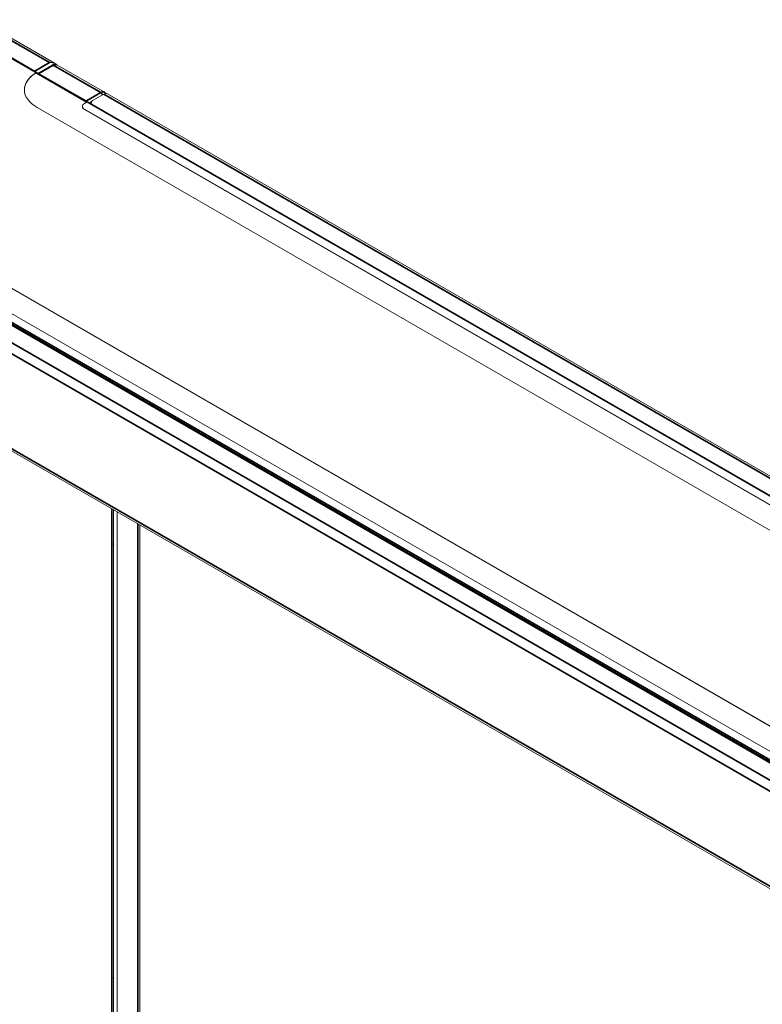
# Model space of a CAD drawing. Header units: millimetres. Extents: x 4 to 1188, y 1 to 840.
# Tile 120 of 256: x 881 to 922, y 216 to 271. Entities that reach past the tile are written whole.
import ezdxf

# ---------------------------------------------------------------- set-up
doc = ezdxf.new("R2010")
doc.units = ezdxf.units.MM
doc.layers.add('1', color=7, linetype='Continuous')

msp = doc.modelspace()

# ---------------------------------------------------------------- linework, layer by layer
at = {"layer": '1', "color": 154, "linetype": 'Continuous', "lineweight": 35}
for p, q in [((878.3003, 270.741), (882.4016, 268.3732)), ((881.6662, 267.8125), (877.3858, 270.2838)), ((881.5813, 267.8996), (882.4016, 268.3732)), ((882.6184, 268.2262), (881.817, 267.7635)), ((885.2583, 266.7021), (882.6184, 268.2262)), ((881.6668, 267.8013), (884.4851, 266.1741)), ((884.4569, 266.2394), (885.2583, 266.7021)), ((1006.9184, 196.4807), (885.4374, 266.6177)), ((1006.0415, 196.0044), (884.4946, 266.1795)), ((884.7362, 266.183), (884.632, 266.1228)), ((884.8057, 266.0353), (884.8057, 266.0225)), ((884.3532, 265.7604), (884.3532, 265.7713)), ((993.2665, 188.5743), (871.7195, 258.7494)), ((871.7667, 258.8311), (993.3136, 188.6559)), ((871.0266, 258.1289), (992.2247, 188.1551)), ((870.7626, 257.6716), (991.9607, 187.6979)), ((870.7626, 252.3862), (991.9607, 182.4124)), ((885.8805, 187.9864), (885.8805, 243.5307)), ((887.3136, 242.7035), (887.3136, 187.9704)), ((885.9654, 221.7676), (885.9748, 221.773))]:
    msp.add_line(p, q, dxfattribs=at)
at = {"layer": '1', "color": 154, "linetype": 'Continuous', "lineweight": 13}
for p, q in [((882.7143, 268.3189), (878.487, 270.7595)), ((881.6995, 267.8158), (877.4192, 270.2871)), ((877.4801, 270.2675), (881.5813, 267.8996)), ((882.5517, 268.2328), (881.7512, 267.7706)), ((882.7241, 268.271), (882.7241, 268.3024)), ((885.4583, 266.7219), (882.8184, 268.246)), ((881.6668, 267.8121), (881.6662, 267.8125)), ((881.6668, 267.8013), (881.6668, 267.8121)), ((884.5013, 266.1828), (881.6928, 267.8043)), ((884.4569, 266.2394), (881.817, 267.7635)), ((885.4374, 266.6177), (884.8057, 266.253)), ((1007.105, 196.4992), (885.6241, 266.6362)), ((1005.523, 194.3986), (881.7133, 265.8802)), ((884.236, 265.9346), (884.236, 265.9237)), ((884.3532, 266.0979), (884.4946, 266.1795)), ((1006.0749, 196.0077), (884.5279, 266.1828)), ((884.7276, 266.1442), (884.7276, 266.0675)), ((1005.9096, 196.116), (884.8057, 266.0353)), ((884.3532, 265.7713), (1005.3344, 195.9227)), ((884.3532, 265.7604), (1005.3344, 195.9118)), ((996.0949, 188.9553), (872.2852, 260.4368)), ((996.0949, 188.9444), (872.2852, 260.426)), ((872.4738, 258.9127), (993.455, 189.0642)), ((871.8468, 258.6024), (993.0449, 188.6287)), ((870.8399, 252.2153), (992.038, 182.2415)), ((885.9586, 188.0402), (885.9586, 243.4859)), ((885.9748, 243.4764), (885.9748, 187.8394)), ((886.1634, 187.7306), (886.1634, 243.3676)), ((887.423, 188.0334), (887.423, 242.6403)), ((885.9586, 241.4699), (885.9748, 241.4793)), ((885.963, 241.2043), (885.9748, 241.2111)), ((885.9654, 240.2748), (885.9586, 240.2787)), ((885.9586, 233.9877), (885.9748, 233.997)), ((885.9586, 233.577), (885.9748, 233.5863)), ((885.9586, 221.9892), (885.9748, 221.9798)), ((885.9586, 221.7715), (885.9654, 221.7676)), ((885.9586, 217.3561), (885.9748, 217.3654)), ((885.963, 217.0904), (885.9748, 217.0972))]:
    msp.add_line(p, q, dxfattribs=at)
at = {"layer": '1', "color": 154, "linetype": 'Continuous', "lineweight": 35}
for centre, major_axis, start_param, end_param in [((882.6184, 268.1174), (0.0667, -0.1155), 2.3561945, 3.1415927), ((882.6184, 267.8996), (0.2, 0.3464), 0, 0.7853982), ((885.2583, 266.3755), (0.2, 0.3464), 6.274865, 7.0685835), ((885.2583, 266.5932), (0.0667, -0.1155), 1.0325286, 2.3561945)]:
    msp.add_ellipse(centre, major_axis=major_axis, ratio=0.5773503, start_param=start_param, end_param=end_param, dxfattribs=at)
at = {"layer": '1', "color": 154, "linetype": 'Continuous', "lineweight": 13}
for centre, major_axis, start_param, end_param in [((883.4104, 266.8599), (-2.4, 0), 5.5255685, 7.0685835), ((883.4104, 266.8491), (-2.4, 0), 5.5255685, 6.2831888), ((881.5813, 267.7363), (-0.1, 0.1732), 5.0577678, 5.4977871), ((881.6662, 267.7581), (0.0333, 0.0577), 5.6396988, 7.0685835), ((881.6662, 267.7581), (-0.0267, -0.0462), 3.1415927, 3.9269908), ((881.817, 267.6547), (0.0667, -0.1155), 2.3561945, 3.1415927), ((885.4374, 266.3129), (0.1867, 0.3233), 0, 0.7853982), ((884.636, 265.9346), (-0.4, 0), 5.4977871, 7.0685835), ((884.636, 265.9237), (-0.4, 0), 0, 0.7853982), ((884.4569, 266.1305), (0.0667, -0.1155), 1.7205128, 2.3561945), ((884.4946, 266.1251), (-0.0333, -0.0577), 3.1415927, 3.9269908), ((884.9943, 266.1442), (-0.2667, 0), 5.4977871, 7.0685835), ((885.7768, 241.9622), (0.1667, -0.2887), 1.3587388, 1.4752232), ((885.9654, 241.7445), (0.1333, -0.2309), 2.3060272, 2.3919301), ((885.7768, 241.6356), (0.2333, -0.4041), 1.7125607, 1.7726437), ((885.7297, 241.6084), (0.2333, -0.4041), 1.5187637, 1.5893514), ((885.7297, 241.6084), (0.2333, -0.4041), 0.0000982, 0.0520326), ((885.9654, 241.309), (-0.1667, 0.2887), 2.3275765, 2.3962989), ((885.7768, 241.2002), (0.1667, -0.2887), 0.0955731, 0.2120575), ((885.9654, 240.6014), (0.2, -0.3464), 5.4977871, 5.5312157), ((885.8994, 233.8953), (0.2333, -0.4041), 2.1254838, 2.1756511), ((885.8522, 233.868), (0.2333, -0.4041), 1.9755709, 2.0278981), ((885.9748, 233.9388), (0.3, -0.5196), 2.3560963, 2.3942863), ((885.8994, 233.8953), (0.3, -0.5196), 2.1773201, 2.2160009), ((885.8522, 233.868), (0.2333, -0.4041), 5.8260836, 5.8784107), ((885.8994, 233.8953), (0.3, -0.5196), 5.6379807, 5.6766616), ((885.9654, 221.441), (0.2, -0.3464), 2.322766, 2.3561945), ((885.7768, 217.5218), (-0.2333, 0.4041), 4.8541533, 4.9142363), ((885.7297, 217.4946), (-0.2333, 0.4041), 4.6603564, 4.730944), ((885.7297, 217.4946), (-0.2333, 0.4041), 3.1416908, 3.1936253)]:
    msp.add_ellipse(centre, major_axis=major_axis, ratio=0.5773503, start_param=start_param, end_param=end_param, dxfattribs=at)
for points, knots in [([(882.4016, 268.3732), (882.4033, 268.3733), (882.4051, 268.3735), (882.4087, 268.3738), (882.414, 268.3742), (882.4265, 268.375), (882.4371, 268.3755), (882.4583, 268.3761), (882.4724, 268.376), (882.4935, 268.3753), (882.5005, 268.375), (882.5109, 268.3743), (882.5144, 268.374), (882.5214, 268.3734), (882.5248, 268.3731), (882.5421, 268.3714), (882.5557, 268.3697), (882.5824, 268.3652), (882.5955, 268.3626), (882.6213, 268.3563), (882.6339, 268.3528), (882.6524, 268.3467), (882.6585, 268.3445), (882.6704, 268.34), (882.6763, 268.3376), (882.6933, 268.3302), (882.7041, 268.3248), (882.7143, 268.3189)], [0, 0, 0, 0, 0.015625, 0.015625, 0.03125, 0.0625, 0.125, 0.125, 0.25, 0.25, 0.3125, 0.3125, 0.34375, 0.34375, 0.375, 0.375, 0.5, 0.5, 0.625, 0.625, 0.75, 0.75, 0.8125, 0.8125, 0.875, 0.875, 1, 1, 1, 1]), ([(882.8181, 268.2406), (882.8054, 268.2505), (882.7657, 268.2746), (882.6838, 268.2809), (882.6078, 268.2618), (882.5649, 268.2405), (882.5517, 268.2328)], [0, 0, 0, 0, 0.1668915, 0.5013014, 0.8441758, 1, 1, 1, 1]), ([(882.7143, 268.3189), (882.7184, 268.3166), (882.721, 268.3137), (882.723, 268.3097), (882.7233, 268.3088), (882.7237, 268.3071), (882.7239, 268.3061), (882.7241, 268.3045), (882.7241, 268.3037), (882.7241, 268.303)], [0, 0, 0, 0, 0.589514, 0.589514, 0.7368925, 0.7368925, 0.884271, 0.884271, 1, 1, 1, 1]), ([(885.5325, 266.6538), (885.5227, 266.6686), (885.501, 266.6939), (885.4726, 266.7101), (885.4579, 266.7165)], [0, 0, 0, 0, 0.5329537, 1, 1, 1, 1]), ([(885.951, 241.5813), (885.9517, 241.5794), (885.9523, 241.5774), (885.963, 241.5447), (885.9714, 241.5132), (885.9785, 241.4814)], [0, 0, 0, 0, 0.0591279, 0.0591279, 1, 1, 1, 1]), ([(885.951, 217.4674), (885.9517, 217.4655), (885.9523, 217.4636), (885.963, 217.4308), (885.9714, 217.3994), (885.9785, 217.3675)], [0, 0, 0, 0, 0.0591279, 0.0591279, 1, 1, 1, 1])]:
    msp.add_open_spline(points, degree=3, knots=knots, dxfattribs=at)

doc.saveas('drawing.dxf')
